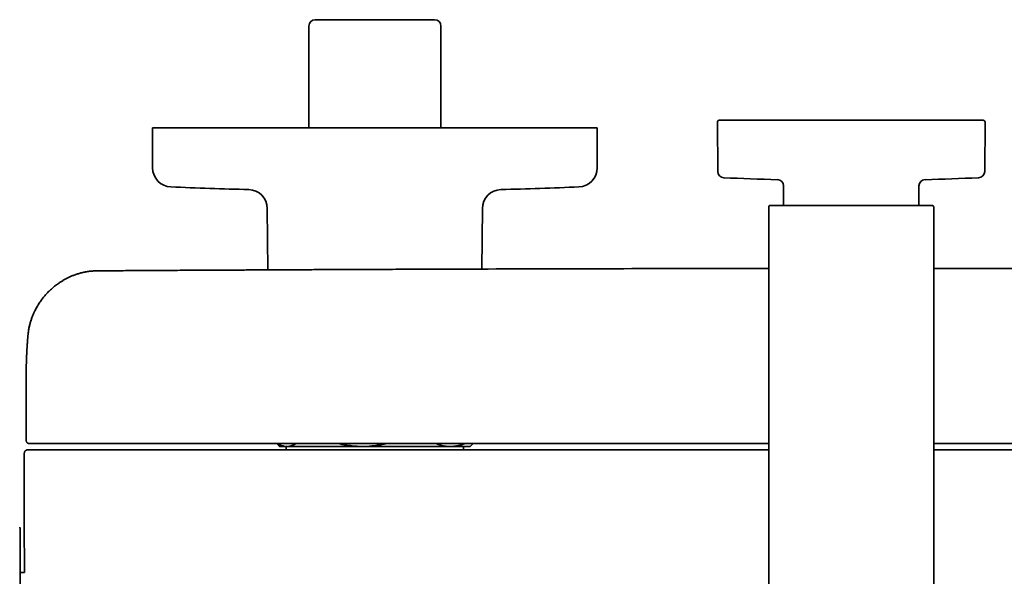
# Model space of a CAD drawing. Header units: millimetres. Extents: x 8 to 1795, y 12 to 2812.
# Tile 6 of 31: x 781 to 937, y 1377 to 1465. Entities that reach past the tile are written whole.
import ezdxf

# ---------------------------------------------------------------- set-up
doc = ezdxf.new("R2010")
doc.units = ezdxf.units.MM

msp = doc.modelspace()

# ---------------------------------------------------------------- linework, layer by layer
at = {"color": 7, "linetype": 'Continuous', "lineweight": 35}
for p, q in [((828.02, 1465.08), (846.82, 1465.08)), ((827.02, 1464.08), (827.02, 1448.08)), ((847.82, 1448.08), (847.82, 1464.08)), ((802.42, 1448.08), (802.42, 1441.75)), ((802.42, 1448.08), (872.42, 1448.08)), ((872.42, 1441.75), (872.42, 1448.08)), ((891.34, 1448.94), (891.41, 1441.19)), ((933.43, 1441.19), (933.5, 1448.94)), ((901.77, 1438.9), (901.77, 1435.84)), ((923.07, 1435.84), (923.07, 1438.9)), ((899.72, 1435.84), (925.12, 1435.84)), ((820.48, 1435.36), (820.56, 1425.69)), ((854.27, 1425.82), (854.36, 1435.36)), ((899.42, 1435.54), (899.42, 1363.84)), ((925.42, 1363.84), (925.42, 1435.54)), ((782.52, 1409.33), (782.52, 1409.28)), ((782.52, 1409.28), (782.52, 1398.84)), ((782.22, 1396.84), (782.22, 1383.32)), ((821.96, 1398.34), (822.42, 1397.88)), ((822.42, 1397.88), (823.56, 1397.88)), ((823.46, 1397.88), (823.46, 1397.34)), ((823.56, 1397.88), (835.47, 1397.88)), ((835.47, 1397.88), (849.32, 1397.88)), ((849.32, 1397.88), (852.42, 1397.88)), ((851.38, 1397.34), (851.38, 1397.88)), ((852.42, 1397.88), (852.88, 1398.34)), ((781.59, 1384.52), (781.58, 1384.68)), ((782.24, 1378.04), (781.59, 1378.04))]:
    msp.add_line(p, q, dxfattribs=at)
for centre, radius, start, end in [((828.02, 1464.08), 1, 90, 180), ((846.82, 1464.08), 1, 0, 90), ((891.64, 1448.94), 0.3, 90, 180.5), ((933.2, 1448.94), 0.3, 359.5, 90), ((805.42, 1441.75), 3, 180, 267.5448), ((869.42, 1441.75), 3, 272.4552, 0), ((892.41, 1441.2), 1, 180.5, 267.3946), ((932.43, 1441.2), 1, 272.6054, 359.5), ((837.42, 2188.07), 750, 267.54481, 268.48281), ((837.42, 2188.07), 750, 271.51719, 272.45519), ((912.42, 1880.99), 441.25, 267.3946, 268.4905), ((900.77, 1438.9), 1, 0, 88.4905), ((924.07, 1438.9), 1, 91.5095, 180), ((912.42, 1880.99), 441.25, 271.5095, 272.6054), ((817.48, 1435.33), 3, 0.5, 88.4828), ((857.35, 1435.33), 3, 91.5172, 179.5), ((899.72, 1435.54), 0.3, 90, 180), ((925.12, 1435.54), 0.3, 0, 90)]:
    msp.add_arc(centre, radius, start, end, dxfattribs=at)
for points, knots in [([(933.2, 1449.24), (933.2, 1449.24), (933.19, 1449.24), (933.16, 1449.24), (933.09, 1449.24), (932.98, 1449.24), (932.81, 1449.24), (932.58, 1449.24), (932.22, 1449.24), (931.65, 1449.24), (930.77, 1449.24), (929.72, 1449.24), (928.51, 1449.24), (927.14, 1449.24), (925.62, 1449.24), (923.98, 1449.24), (922.23, 1449.24), (920.38, 1449.24), (918.46, 1449.24), (916.48, 1449.24), (914.46, 1449.24), (912.42, 1449.24), (910.38, 1449.24), (908.36, 1449.24), (906.38, 1449.24), (904.45, 1449.24), (902.61, 1449.24), (900.85, 1449.24), (899.21, 1449.24), (897.7, 1449.24), (896.33, 1449.24), (895.11, 1449.24), (894.06, 1449.24), (893.19, 1449.24), (892.61, 1449.24), (892.25, 1449.24), (892.03, 1449.24), (891.85, 1449.24), (891.75, 1449.24), (891.7, 1449.24), (891.67, 1449.24), (891.65, 1449.24), (891.64, 1449.24), (891.64, 1449.24), (891.64, 1449.24)], [0, 0, 0, 0, 0.010423, 0.02084, 0.031259, 0.046892, 0.062517, 0.07815, 0.093774, 0.125022, 0.156271, 0.187519, 0.218767, 0.250015, 0.281263, 0.312511, 0.343759, 0.375007, 0.406255, 0.437503, 0.468751, 0.5, 0.531248, 0.562496, 0.593744, 0.624992, 0.65624, 0.687488, 0.718736, 0.749984, 0.781232, 0.812481, 0.843729, 0.874977, 0.906225, 0.921858, 0.937482, 0.953115, 0.96874, 0.974997, 0.981249, 0.987499, 0.993748, 1, 1, 1, 1]), ([(793.63, 1425.54), (793.41, 1425.53), (792.97, 1425.52), (792.34, 1425.45), (791.73, 1425.34), (791.15, 1425.21), (790.61, 1425.05), (790.09, 1424.88), (789.61, 1424.69), (789.16, 1424.48), (788.75, 1424.27), (788.35, 1424.05), (787.97, 1423.81), (787.6, 1423.57), (787.28, 1423.33), (786.99, 1423.11), (786.64, 1422.82), (786.23, 1422.45), (785.77, 1421.98), (785.34, 1421.5), (784.94, 1420.99), (784.56, 1420.44), (784.21, 1419.86), (783.91, 1419.31), (783.66, 1418.78), (783.46, 1418.29), (783.28, 1417.77), (783.11, 1417.22), (782.98, 1416.65), (782.87, 1416.09), (782.83, 1415.71), (782.81, 1415.53)], [0, 0, 0, 0, 0.041428, 0.081257, 0.119522, 0.156246, 0.191445, 0.225127, 0.257295, 0.287935, 0.317016, 0.344531, 0.373478, 0.400441, 0.425415, 0.448392, 0.469392, 0.509904, 0.551682, 0.590768, 0.630898, 0.672067, 0.714271, 0.757578, 0.789644, 0.822788, 0.857005, 0.892305, 0.928697, 0.966153, 1, 1, 1, 1]), ([(899.42, 1425.91), (897.67, 1425.91), (889.23, 1425.9), (874.08, 1425.88), (859.98, 1425.84), (851.86, 1425.82), (849.74, 1425.81), (847.62, 1425.8), (845.5, 1425.79), (843.37, 1425.79), (841.27, 1425.78), (839.24, 1425.77), (837.31, 1425.76), (835.49, 1425.76), (833.7, 1425.75), (831.95, 1425.74), (830.24, 1425.73), (828.95, 1425.73), (828.04, 1425.73), (827.5, 1425.72), (826.93, 1425.72), (826.33, 1425.72), (825.7, 1425.71), (824.99, 1425.71), (824.21, 1425.71), (823.34, 1425.7), (822.44, 1425.7), (821.48, 1425.69), (820.47, 1425.69), (819.41, 1425.68), (818.31, 1425.68), (817.16, 1425.67), (815.96, 1425.67), (814.72, 1425.66), (813.44, 1425.65), (812.11, 1425.65), (810.74, 1425.64), (809.32, 1425.63), (807.86, 1425.62), (806.35, 1425.62), (804.79, 1425.61), (803.24, 1425.6), (801.69, 1425.59), (800.15, 1425.58), (798.57, 1425.57), (796.95, 1425.56), (795.3, 1425.55), (794.19, 1425.54), (793.63, 1425.54)], [0, 0, 0, 0, 0.049527, 0.239495, 0.429463, 0.449523, 0.469584, 0.489645, 0.509705, 0.529766, 0.549807, 0.569508, 0.587171, 0.604453, 0.621356, 0.637879, 0.654022, 0.669785, 0.674665, 0.679755, 0.685139, 0.690817, 0.696788, 0.703054, 0.710815, 0.718984, 0.727561, 0.736546, 0.746135, 0.756149, 0.766588, 0.777451, 0.78874, 0.800453, 0.812591, 0.825154, 0.838141, 0.851554, 0.865391, 0.879653, 0.89434, 0.909452, 0.923677, 0.938259, 0.953199, 0.968497, 0.984164, 1, 1, 1, 1]), ([(1031.2, 1425.54), (1030.72, 1425.54), (1029.77, 1425.55), (1028.35, 1425.56), (1026.96, 1425.57), (1025.6, 1425.57), (1024.28, 1425.58), (1023.01, 1425.59), (1021.77, 1425.6), (1020.57, 1425.6), (1019.33, 1425.61), (1018.06, 1425.62), (1016.75, 1425.63), (1015.5, 1425.63), (1014.29, 1425.64), (1013.12, 1425.65), (1012, 1425.65), (1010.93, 1425.66), (1009.9, 1425.66), (1008.93, 1425.67), (1007.99, 1425.67), (1007.11, 1425.68), (1006.28, 1425.68), (1005.51, 1425.68), (1004.8, 1425.69), (1004.1, 1425.69), (1003.41, 1425.69), (1002, 1425.7), (999.86, 1425.71), (996.99, 1425.72), (994.08, 1425.74), (991.13, 1425.75), (984.74, 1425.78), (974.91, 1425.81), (960.8, 1425.85), (945.86, 1425.88), (933.78, 1425.9), (926.97, 1425.91), (925.42, 1425.91)], [0, 0, 0, 0, 0.013593, 0.027071, 0.040241, 0.053078, 0.065596, 0.077578, 0.089252, 0.100617, 0.111673, 0.124433, 0.136755, 0.148639, 0.160086, 0.171096, 0.181667, 0.191802, 0.201499, 0.210758, 0.219579, 0.227963, 0.23591, 0.243001, 0.249704, 0.25623, 0.262775, 0.269341, 0.296191, 0.32337, 0.350878, 0.378715, 0.406789, 0.532167, 0.657546, 0.806806, 0.956067, 1, 1, 1, 1]), ([(784.2, 1419.84), (784.19, 1419.82), (784.14, 1419.73), (784.06, 1419.59), (783.97, 1419.42), (783.91, 1419.29), (783.85, 1419.17), (783.79, 1419.06), (783.74, 1418.95), (783.7, 1418.85), (783.65, 1418.75), (783.6, 1418.62), (783.53, 1418.47), (783.46, 1418.27), (783.37, 1418.05), (783.28, 1417.79), (783.22, 1417.57), (783.17, 1417.4), (783.14, 1417.32), (783.12, 1417.24), (783.1, 1417.16), (783.08, 1417.08), (783.06, 1416.98), (783.03, 1416.86), (782.99, 1416.71), (782.96, 1416.56), (782.94, 1416.43), (782.91, 1416.29), (782.89, 1416.16), (782.87, 1416.02), (782.85, 1415.87), (782.83, 1415.72), (782.81, 1415.57), (782.8, 1415.48), (782.8, 1415.45)], [0, 0, 0, 0, 0.00924, 0.070874, 0.103124, 0.133689, 0.162569, 0.189764, 0.215272, 0.239092, 0.261225, 0.288874, 0.32554, 0.371225, 0.422443, 0.481652, 0.548859, 0.571885, 0.589812, 0.607416, 0.624697, 0.641656, 0.658291, 0.692849, 0.725923, 0.757488, 0.787543, 0.816113, 0.844139, 0.874227, 0.906414, 0.940749, 0.977292, 1, 1, 1, 1]), ([(782.8, 1415.45), (782.8, 1415.42), (782.79, 1415.34), (782.78, 1415.23), (782.77, 1415.1), (782.76, 1414.99), (782.75, 1414.87), (782.74, 1414.76), (782.73, 1414.64), (782.72, 1414.5), (782.71, 1414.33), (782.7, 1414.15), (782.68, 1413.96), (782.67, 1413.77), (782.66, 1413.57), (782.65, 1413.39), (782.63, 1413.21), (782.62, 1413.04), (782.62, 1412.87), (782.61, 1412.7), (782.6, 1412.52), (782.59, 1412.34), (782.58, 1412.15), (782.57, 1411.95), (782.56, 1411.76), (782.56, 1411.58), (782.55, 1411.41), (782.55, 1411.25), (782.54, 1411.08), (782.54, 1410.92), (782.53, 1410.76), (782.53, 1410.6), (782.53, 1410.43), (782.53, 1410.26), (782.52, 1410.1), (782.52, 1409.96), (782.52, 1409.85), (782.52, 1409.74), (782.52, 1409.62), (782.52, 1409.52), (782.52, 1409.41), (782.52, 1409.34), (782.52, 1409.31)], [0, 0, 0, 0, 0.014073, 0.034453, 0.053463, 0.071843, 0.089816, 0.107574, 0.125908, 0.145344, 0.174286, 0.203769, 0.233369, 0.263815, 0.29531, 0.325232, 0.353569, 0.380933, 0.40753, 0.435385, 0.463738, 0.493591, 0.524704, 0.557007, 0.588996, 0.617506, 0.644604, 0.671731, 0.699185, 0.726864, 0.75458, 0.782328, 0.810731, 0.841446, 0.874562, 0.8942, 0.914594, 0.934709, 0.953303, 0.97038, 0.985944, 1, 1, 1, 1]), ([(782.52, 1398.84), (782.52, 1398.8), (782.53, 1398.73), (782.56, 1398.64), (782.59, 1398.57), (782.62, 1398.54), (782.64, 1398.51), (782.67, 1398.48), (782.72, 1398.44), (782.78, 1398.4), (782.85, 1398.37), (782.94, 1398.35), (782.99, 1398.34), (783.02, 1398.34)], [0, 0, 0, 0, 0.1206535, 0.2236334, 0.3039552, 0.3347666, 0.3632496, 0.4006679, 0.4783871, 0.5840529, 0.7015684, 0.840573, 1, 1, 1, 1]), ([(782.72, 1397.34), (782.69, 1397.34), (782.64, 1397.34), (782.57, 1397.32), (782.52, 1397.3), (782.47, 1397.28), (782.44, 1397.26), (782.42, 1397.24), (782.38, 1397.21), (782.33, 1397.16), (782.28, 1397.08), (782.23, 1396.97), (782.22, 1396.89), (782.22, 1396.84)], [0, 0, 0, 0, 0.1454991, 0.2681643, 0.3673559, 0.4262921, 0.4723346, 0.5066467, 0.5367771, 0.6171065, 0.7240581, 0.8540549, 1, 1, 1, 1]), ([(782.96, 1397.34), (782.92, 1397.34), (782.83, 1397.34), (782.76, 1397.34), (782.72, 1397.34), (782.72, 1397.34), (782.72, 1397.34)], [0, 0, 0, 0, 0.285821, 0.571613, 0.857387, 1, 1, 1, 1]), ([(783.48, 1397.34), (783.44, 1397.34), (783.37, 1397.34), (783.3, 1397.34), (783.25, 1397.34), (783.22, 1397.34), (783.18, 1397.34), (783.12, 1397.34), (783.05, 1397.34), (783.01, 1397.34), (782.99, 1397.34), (782.97, 1397.34), (782.97, 1397.34), (782.96, 1397.34)], [0, 0, 0, 0, 0.1472377, 0.2494949, 0.2902374, 0.3311296, 0.3723779, 0.5000426, 0.6307798, 0.7504749, 0.8154425, 0.8984699, 1, 1, 1, 1]), ([(783.25, 1398.34), (783.25, 1398.34), (783.25, 1398.34), (783.25, 1398.34), (783.25, 1398.34), (783.24, 1398.34), (783.24, 1398.34), (783.23, 1398.34), (783.23, 1398.34), (783.23, 1398.34), (783.23, 1398.34), (783.23, 1398.34), (783.22, 1398.34), (783.22, 1398.34), (783.22, 1398.34), (783.22, 1398.34), (783.22, 1398.34), (783.21, 1398.34), (783.2, 1398.34), (783.19, 1398.34), (783.19, 1398.34), (783.18, 1398.34), (783.18, 1398.34), (783.15, 1398.34), (783.1, 1398.34), (783.05, 1398.34), (783.02, 1398.34), (783.02, 1398.34), (783.02, 1398.34)], [0, 0, 0, 0, 0.007098, 0.015378, 0.024839, 0.034649, 0.043776, 0.052903, 0.06203, 0.064029, 0.065774, 0.067837, 0.070218, 0.072918, 0.075936, 0.079273, 0.09009, 0.103316, 0.125041, 0.139826, 0.154331, 0.168837, 0.183346, 0.197858, 0.353332, 0.630969, 0.878854, 1, 1, 1, 1]), ([(783.75, 1398.34), (783.72, 1398.34), (783.65, 1398.34), (783.56, 1398.34), (783.48, 1398.34), (783.41, 1398.34), (783.36, 1398.34), (783.33, 1398.34), (783.29, 1398.34), (783.27, 1398.34), (783.26, 1398.34), (783.25, 1398.34)], [0, 0, 0, 0, 0.124313, 0.250379, 0.373554, 0.499975, 0.581965, 0.664762, 0.749742, 0.866522, 1, 1, 1, 1]), ([(899.42, 1397.34), (898.59, 1397.34), (891.47, 1397.34), (878.03, 1397.34), (859.12, 1397.34), (840.21, 1397.34), (821.3, 1397.34), (802.39, 1397.34), (789.78, 1397.34), (783.48, 1397.34)], [0, 0, 0, 0, 0.0213265, 0.1844324, 0.3475398, 0.5106494, 0.6737621, 0.8368787, 1, 1, 1, 1]), ([(899.42, 1398.34), (898.6, 1398.34), (891.5, 1398.34), (878.11, 1398.34), (859.23, 1398.34), (840.36, 1398.34), (821.49, 1398.34), (802.62, 1398.34), (790.04, 1398.34), (783.75, 1398.34)], [0, 0, 0, 0, 0.021098, 0.184242, 0.347388, 0.510536, 0.673686, 0.836841, 1, 1, 1, 1]), ([(822.13, 1398.34), (822.15, 1398.33), (822.25, 1398.26), (822.43, 1398.16), (822.69, 1398.05), (822.96, 1397.96), (823.23, 1397.9), (823.43, 1397.88), (823.54, 1397.88), (823.56, 1397.88)], [0, 0, 0, 0, 0.033191, 0.213766, 0.39776, 0.58175, 0.767201, 0.95265, 1, 1, 1, 1]), ([(823.56, 1397.88), (823.65, 1397.89), (823.83, 1397.89), (824.1, 1397.94), (824.36, 1398.02), (824.63, 1398.14), (824.84, 1398.24), (824.96, 1398.32), (824.99, 1398.34)], [0, 0, 0, 0, 0.185022, 0.370046, 0.556609, 0.743177, 0.934019, 1, 1, 1, 1]), ([(831.77, 1398.34), (831.83, 1398.33), (832.11, 1398.25), (832.63, 1398.15), (833.33, 1398.03), (834.03, 1397.95), (834.75, 1397.89), (835.23, 1397.89), (835.47, 1397.88)], [0, 0, 0, 0, 0.050444, 0.238159, 0.425783, 0.616231, 0.807897, 1, 1, 1, 1]), ([(835.47, 1397.88), (835.53, 1397.88), (835.82, 1397.88), (836.33, 1397.9), (837, 1397.96), (837.66, 1398.04), (838.33, 1398.15), (838.83, 1398.26), (839.11, 1398.33), (839.17, 1398.34)], [0, 0, 0, 0, 0.05139, 0.230602, 0.409904, 0.589125, 0.771256, 0.953393, 1, 1, 1, 1]), ([(847.05, 1398.34), (847.09, 1398.33), (847.26, 1398.25), (847.58, 1398.15), (848.01, 1398.03), (848.44, 1397.95), (848.88, 1397.89), (849.17, 1397.89), (849.32, 1397.88)], [0, 0, 0, 0, 0.0493575, 0.2357943, 0.4264759, 0.6172499, 0.8079162, 1, 1, 1, 1]), ([(849.32, 1397.88), (849.36, 1397.88), (849.5, 1397.88), (849.75, 1397.9), (850.12, 1397.93), (850.57, 1398.01), (851.08, 1398.15), (851.43, 1398.27), (851.6, 1398.34), (851.6, 1398.34)], [0, 0, 0, 0, 0.0512596, 0.1850604, 0.3188617, 0.5439921, 0.769132, 0.9980553, 1, 1, 1, 1]), ([(1041.09, 1398.34), (1034.23, 1398.34), (1020.5, 1398.34), (999.91, 1398.34), (979.33, 1398.34), (958.74, 1398.34), (940.77, 1398.34), (929.66, 1398.34), (925.42, 1398.34)], [0, 0, 0, 0, 0.1779918, 0.3559781, 0.5339601, 0.7119388, 0.8899152, 1, 1, 1, 1]), ([(1041.36, 1397.34), (1034.48, 1397.34), (1020.73, 1397.34), (1000.1, 1397.34), (979.47, 1397.34), (958.84, 1397.34), (940.82, 1397.34), (929.68, 1397.34), (925.42, 1397.34)], [0, 0, 0, 0, 0.17795, 0.355895, 0.533835, 0.711772, 0.889707, 1, 1, 1, 1]), ([(781.58, 1384.68), (781.58, 1384.7), (781.58, 1384.72), (781.58, 1384.76), (781.57, 1384.81), (781.57, 1384.84), (781.56, 1384.88), (781.56, 1384.91), (781.55, 1384.94), (781.55, 1384.97), (781.54, 1385.01), (781.53, 1385.07), (781.51, 1385.13), (781.5, 1385.17), (781.49, 1385.19)], [0, 0, 0, 0, 0.148772, 0.351133, 0.476517, 0.579438, 0.660437, 0.72093, 0.744608, 0.76501, 0.810548, 0.867772, 0.949492, 1, 1, 1, 1]), ([(781.59, 1363.72), (781.59, 1364.01), (781.59, 1364.58), (781.59, 1365.45), (781.59, 1366.33), (781.59, 1367.21), (781.59, 1368.03), (781.59, 1368.78), (781.59, 1369.48), (781.59, 1370.17), (781.59, 1370.86), (781.59, 1371.61), (781.59, 1372.41), (781.59, 1373.26), (781.59, 1374.09), (781.59, 1374.91), (781.59, 1375.7), (781.59, 1376.47), (781.59, 1377.2), (781.59, 1377.91), (781.59, 1378.59), (781.59, 1379.25), (781.59, 1379.87), (781.59, 1380.46), (781.59, 1381.01), (781.59, 1381.48), (781.59, 1381.89), (781.59, 1382.24), (781.59, 1382.56), (781.59, 1382.86), (781.59, 1383.16), (781.59, 1383.45), (781.59, 1383.71), (781.59, 1383.94), (781.59, 1384.13), (781.59, 1384.28), (781.59, 1384.39), (781.59, 1384.47), (781.59, 1384.51), (781.59, 1384.52), (781.59, 1384.52)], [0, 0, 0, 0, 0.025952, 0.051905, 0.078484, 0.105246, 0.132415, 0.154017, 0.175632, 0.197665, 0.219769, 0.241891, 0.270552, 0.29922, 0.328199, 0.35726, 0.386479, 0.415276, 0.444127, 0.473038, 0.50197, 0.53138, 0.560795, 0.590076, 0.619305, 0.648378, 0.671087, 0.693811, 0.71623, 0.738581, 0.760951, 0.788826, 0.816706, 0.844065, 0.871258, 0.898052, 0.924, 0.949742, 0.974865, 1, 1, 1, 1]), ([(782.22, 1383.32), (782.22, 1383.25), (782.22, 1382.84), (782.22, 1382.05), (782.23, 1381.15), (782.23, 1380.42), (782.23, 1379.92), (782.23, 1379.44), (782.23, 1378.99), (782.24, 1378.54), (782.24, 1378.23), (782.24, 1378.06), (782.24, 1378.04)], [0, 0, 0, 0, 0.036113, 0.240572, 0.450651, 0.555759, 0.65187, 0.737556, 0.821823, 0.906234, 0.989816, 1, 1, 1, 1])]:
    msp.add_open_spline(points, degree=3, knots=knots, dxfattribs=at)

doc.saveas('drawing.dxf')
